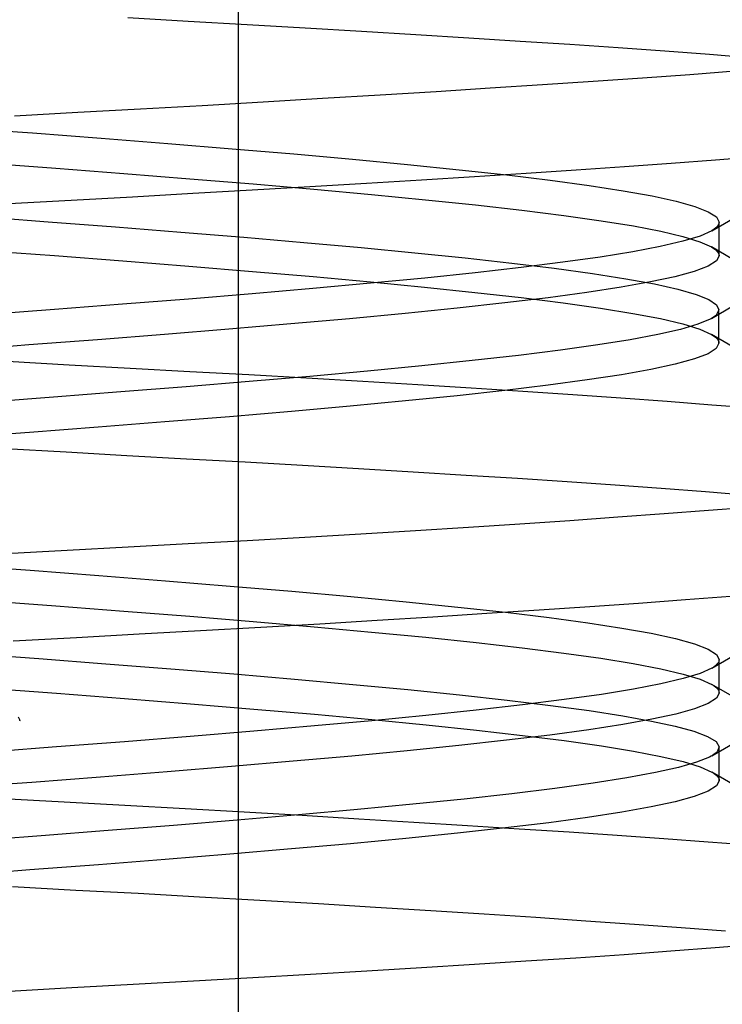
# Model space of a CAD drawing. Header units: millimetres. Extents: x 0 to 93, y -50 to 1.2.
# Tile 120 of 137: x 85.9 to 86.7, y -4.1 to -2.9. Entities that reach past the tile are written whole.
import ezdxf

# ---------------------------------------------------------------- set-up
doc = ezdxf.new("R2010")
doc.units = ezdxf.units.MM
doc.layers.add('MAIN-2', color=7, linetype='Continuous')

msp = doc.modelspace()

# ---------------------------------------------------------------- linework, layer by layer
at = {"layer": 'MAIN-2'}
for p, q in [((86.1505, -9), (86.1505, 0)), ((86.093, -2.9515), (86.024, -2.9476)), ((86.093, -2.9515), (86.024, -2.9476)), ((86.1606, -2.9554), (86.093, -2.9515)), ((86.1606, -2.9554), (86.093, -2.9515)), ((86.2266, -2.9593), (86.1606, -2.9554)), ((86.2266, -2.9593), (86.1606, -2.9554)), ((86.291, -2.9632), (86.2266, -2.9593)), ((86.291, -2.9632), (86.2266, -2.9593)), ((86.3533, -2.967), (86.291, -2.9632)), ((86.3533, -2.967), (86.291, -2.9632)), ((86.4138, -2.9707), (86.3533, -2.967)), ((86.4138, -2.9707), (86.3533, -2.967)), ((86.4724, -2.9744), (86.4138, -2.9707)), ((86.4724, -2.9744), (86.4138, -2.9707)), ((86.5293, -2.9781), (86.4724, -2.9744)), ((86.5293, -2.9781), (86.4724, -2.9744)), ((86.5845, -2.9819), (86.5293, -2.9781)), ((86.5845, -2.9819), (86.5293, -2.9781)), ((86.6378, -2.9856), (86.5845, -2.9819)), ((86.6378, -2.9856), (86.5845, -2.9819)), ((86.6888, -2.9895), (86.6378, -2.9856)), ((86.6888, -2.9895), (86.6378, -2.9856)), ((86.7372, -2.9933), (86.6888, -2.9895)), ((86.7372, -2.9933), (86.6888, -2.9895)), ((86.6123, -3.016), (86.6663, -3.0121)), ((86.6123, -3.016), (86.6663, -3.0121)), ((86.6663, -3.0121), (86.7177, -3.0082)), ((86.6663, -3.0121), (86.7177, -3.0082)), ((86.4381, -3.0276), (86.4979, -3.0237)), ((86.4381, -3.0276), (86.4979, -3.0237)), ((86.4979, -3.0237), (86.556, -3.0199)), ((86.4979, -3.0237), (86.556, -3.0199)), ((86.556, -3.0199), (86.6123, -3.016)), ((86.556, -3.0199), (86.6123, -3.016)), ((86.2465, -3.0394), (86.3125, -3.0354)), ((86.2465, -3.0394), (86.3125, -3.0354)), ((86.3125, -3.0354), (86.3763, -3.0315)), ((86.3125, -3.0354), (86.3763, -3.0315)), ((86.3763, -3.0315), (86.4381, -3.0276)), ((86.3763, -3.0315), (86.4381, -3.0276)), ((86.0386, -3.0514), (86.1092, -3.0475)), ((86.0386, -3.0514), (86.1092, -3.0475)), ((86.1092, -3.0475), (86.1786, -3.0434)), ((86.1092, -3.0475), (86.1786, -3.0434)), ((86.1786, -3.0434), (86.2465, -3.0394)), ((86.1786, -3.0434), (86.2465, -3.0394)), ((85.8947, -3.0593), (85.9671, -3.0554)), ((85.8947, -3.0593), (85.9671, -3.0554)), ((85.9671, -3.0554), (86.0386, -3.0514)), ((85.9671, -3.0554), (86.0386, -3.0514)), ((85.8346, -3.073), (85.915, -3.079)), ((85.8346, -3.073), (85.915, -3.079)), ((85.915, -3.079), (85.9936, -3.085)), ((85.915, -3.079), (85.9936, -3.085)), ((85.9936, -3.085), (86.0698, -3.091)), ((85.9936, -3.085), (86.0698, -3.091)), ((86.0698, -3.091), (86.1434, -3.097)), ((86.0698, -3.091), (86.1434, -3.097)), ((86.1434, -3.097), (86.2138, -3.103)), ((86.1434, -3.097), (86.2138, -3.103)), ((86.2138, -3.103), (86.2807, -3.109)), ((86.2138, -3.103), (86.2807, -3.109)), ((85.8619, -3.1132), (85.9417, -3.1192)), ((85.8619, -3.1132), (85.9417, -3.1192)), ((86.2807, -3.109), (86.3438, -3.115)), ((86.2807, -3.109), (86.3438, -3.115)), ((86.3438, -3.115), (86.4028, -3.121)), ((86.3438, -3.115), (86.4028, -3.121)), ((86.5918, -3.1175), (86.6451, -3.1137)), ((86.5918, -3.1175), (86.6451, -3.1137)), ((86.6451, -3.1137), (86.6959, -3.1099)), ((86.6451, -3.1137), (86.6959, -3.1099)), ((86.6959, -3.1099), (86.7441, -3.106)), ((86.6959, -3.1099), (86.7441, -3.106)), ((85.9417, -3.1192), (86.0196, -3.1253)), ((85.9417, -3.1192), (86.0196, -3.1253)), ((86.0196, -3.1253), (86.095, -3.1313)), ((86.0196, -3.1253), (86.095, -3.1313)), ((86.4028, -3.121), (86.4572, -3.127)), ((86.4028, -3.121), (86.4572, -3.127)), ((86.4203, -3.1288), (86.4793, -3.1251)), ((86.4203, -3.1288), (86.4793, -3.1251)), ((86.4572, -3.127), (86.5068, -3.133)), ((86.4572, -3.127), (86.5068, -3.133)), ((86.4793, -3.1251), (86.5365, -3.1213)), ((86.4793, -3.1251), (86.5365, -3.1213)), ((86.5365, -3.1213), (86.5918, -3.1175)), ((86.5365, -3.1213), (86.5918, -3.1175)), ((86.095, -3.1313), (86.1675, -3.1373)), ((86.095, -3.1313), (86.1675, -3.1373)), ((86.1675, -3.1373), (86.2367, -3.1433)), ((86.1675, -3.1373), (86.2367, -3.1433)), ((86.2322, -3.1402), (86.2968, -3.1363)), ((86.2322, -3.1402), (86.2968, -3.1363)), ((86.2968, -3.1363), (86.3596, -3.1325)), ((86.2968, -3.1363), (86.3596, -3.1325)), ((86.3596, -3.1325), (86.4203, -3.1288)), ((86.3596, -3.1325), (86.4203, -3.1288)), ((86.5068, -3.133), (86.5513, -3.139)), ((86.5068, -3.133), (86.5513, -3.139)), ((86.5513, -3.139), (86.5901, -3.145)), ((86.5513, -3.139), (86.5901, -3.145)), ((86.0294, -3.1519), (86.0983, -3.148)), ((86.0294, -3.1519), (86.0983, -3.148)), ((86.0983, -3.148), (86.166, -3.1441)), ((86.0983, -3.148), (86.166, -3.1441)), ((86.166, -3.1441), (86.2322, -3.1402)), ((86.166, -3.1441), (86.2322, -3.1402)), ((86.2367, -3.1433), (86.3024, -3.1493)), ((86.2367, -3.1433), (86.3024, -3.1493)), ((86.3024, -3.1493), (86.3642, -3.1553)), ((86.3024, -3.1493), (86.3642, -3.1553)), ((86.5901, -3.145), (86.6233, -3.151)), ((86.5901, -3.145), (86.6233, -3.151)), ((85.8886, -3.1597), (85.9594, -3.1558)), ((85.8886, -3.1597), (85.9594, -3.1558)), ((85.9594, -3.1558), (86.0294, -3.1519)), ((85.9594, -3.1558), (86.0294, -3.1519)), ((86.3642, -3.1553), (86.4216, -3.1613)), ((86.3642, -3.1553), (86.4216, -3.1613)), ((86.4216, -3.1613), (86.4745, -3.1673)), ((86.4216, -3.1613), (86.4745, -3.1673)), ((86.6233, -3.151), (86.6506, -3.157)), ((86.6233, -3.151), (86.6506, -3.157)), ((86.6506, -3.157), (86.672, -3.163)), ((86.6506, -3.157), (86.672, -3.163)), ((86.4745, -3.1673), (86.5223, -3.1733)), ((86.4745, -3.1673), (86.5223, -3.1733)), ((86.672, -3.163), (86.6874, -3.169)), ((86.672, -3.163), (86.6874, -3.169)), ((86.6874, -3.169), (86.6967, -3.175)), ((86.6874, -3.169), (86.6967, -3.175)), ((86.6915, -3.1908), (86.7251, -3.1713)), ((86.6915, -3.1908), (86.7251, -3.1713)), ((85.8541, -3.1745), (85.933, -3.1804)), ((85.8541, -3.1745), (85.933, -3.1804)), ((85.933, -3.1804), (86.0101, -3.1863)), ((85.933, -3.1804), (86.0101, -3.1863)), ((86.5223, -3.1733), (86.5649, -3.1793)), ((86.5223, -3.1733), (86.5649, -3.1793)), ((86.5649, -3.1793), (86.6019, -3.1853)), ((86.5649, -3.1793), (86.6019, -3.1853)), ((86.6967, -3.175), (86.6998, -3.181)), ((86.6967, -3.175), (86.6998, -3.181)), ((86.6996, -3.1826), (86.6989, -3.1843)), ((86.6996, -3.1826), (86.6989, -3.1843)), ((86.6998, -3.181), (86.6996, -3.1826)), ((86.6998, -3.181), (86.6996, -3.1826)), ((86.6998, -3.1842), (86.6998, -3.181)), ((86.6998, -3.1842), (86.6998, -3.181)), ((86.6998, -3.1874), (86.6998, -3.1842)), ((86.6998, -3.1874), (86.6998, -3.1842)), ((86.0101, -3.1863), (86.0847, -3.1922)), ((86.0101, -3.1863), (86.0847, -3.1922)), ((86.0847, -3.1922), (86.1566, -3.1982)), ((86.0847, -3.1922), (86.1566, -3.1982)), ((86.6019, -3.1853), (86.6331, -3.1913)), ((86.6019, -3.1853), (86.6331, -3.1913)), ((86.6331, -3.1913), (86.6585, -3.1973)), ((86.6331, -3.1913), (86.6585, -3.1973)), ((86.6915, -3.1908), (86.678, -3.1968)), ((86.6915, -3.1908), (86.678, -3.1968)), ((86.694, -3.1891), (86.6915, -3.1908)), ((86.694, -3.1891), (86.6915, -3.1908)), ((86.6961, -3.1875), (86.694, -3.1891)), ((86.6961, -3.1875), (86.694, -3.1891)), ((86.6977, -3.1859), (86.6961, -3.1875)), ((86.6977, -3.1859), (86.6961, -3.1875)), ((86.6989, -3.1843), (86.6977, -3.1859)), ((86.6989, -3.1843), (86.6977, -3.1859)), ((86.6998, -3.1906), (86.6998, -3.1874)), ((86.6998, -3.1906), (86.6998, -3.1874)), ((86.6998, -3.1938), (86.6998, -3.1906)), ((86.6998, -3.1938), (86.6998, -3.1906)), ((86.6998, -3.197), (86.6998, -3.1938)), ((86.6998, -3.197), (86.6998, -3.1938)), ((86.1566, -3.1982), (86.2253, -3.2041)), ((86.1566, -3.1982), (86.2253, -3.2041)), ((86.2253, -3.2041), (86.2906, -3.21)), ((86.2253, -3.2041), (86.2906, -3.21)), ((86.6583, -3.2028), (86.6326, -3.2088)), ((86.6583, -3.2028), (86.6326, -3.2088)), ((86.678, -3.1968), (86.6583, -3.2028)), ((86.678, -3.1968), (86.6583, -3.2028)), ((86.6585, -3.1973), (86.6778, -3.2033)), ((86.6585, -3.1973), (86.6778, -3.2033)), ((86.6778, -3.2033), (86.6912, -3.2093)), ((86.6778, -3.2033), (86.6912, -3.2093)), ((86.6998, -3.2001), (86.6998, -3.197)), ((86.6998, -3.2001), (86.6998, -3.197)), ((86.6998, -3.2033), (86.6998, -3.2001)), ((86.6998, -3.2033), (86.6998, -3.2001)), ((86.6998, -3.2065), (86.6998, -3.2033)), ((86.6998, -3.2065), (86.6998, -3.2033)), ((86.6998, -3.2097), (86.6998, -3.2065)), ((86.6998, -3.2097), (86.6998, -3.2065)), ((85.8605, -3.2132), (85.9404, -3.2192)), ((85.8605, -3.2132), (85.9404, -3.2192)), ((86.2906, -3.21), (86.3522, -3.2159)), ((86.2906, -3.21), (86.3522, -3.2159)), ((86.3522, -3.2159), (86.4096, -3.2218)), ((86.3522, -3.2159), (86.4096, -3.2218)), ((86.6011, -3.2148), (86.5639, -3.2208)), ((86.6011, -3.2148), (86.5639, -3.2208)), ((86.6326, -3.2088), (86.6011, -3.2148)), ((86.6326, -3.2088), (86.6011, -3.2148)), ((86.7248, -3.2288), (86.6912, -3.2092)), ((86.7248, -3.2288), (86.6912, -3.2092)), ((86.6912, -3.2093), (86.6938, -3.2109)), ((86.6912, -3.2093), (86.6938, -3.2109)), ((86.6938, -3.2109), (86.696, -3.2126)), ((86.6938, -3.2109), (86.696, -3.2126)), ((86.696, -3.2126), (86.6977, -3.2143)), ((86.696, -3.2126), (86.6977, -3.2143)), ((86.6977, -3.2143), (86.6989, -3.2159)), ((86.6977, -3.2143), (86.6989, -3.2159)), ((86.6989, -3.2159), (86.6996, -3.2176)), ((86.6989, -3.2159), (86.6996, -3.2176)), ((86.6996, -3.2176), (86.6998, -3.2193)), ((86.6996, -3.2176), (86.6998, -3.2193)), ((86.6998, -3.2129), (86.6998, -3.2097)), ((86.6998, -3.2129), (86.6998, -3.2097)), ((86.6998, -3.2161), (86.6998, -3.2129)), ((86.6998, -3.2161), (86.6998, -3.2129)), ((86.6998, -3.2192), (86.6998, -3.2161)), ((86.6998, -3.2192), (86.6998, -3.2161)), ((85.9404, -3.2192), (86.0182, -3.2252)), ((85.9404, -3.2192), (86.0182, -3.2252)), ((86.0182, -3.2252), (86.0938, -3.2312)), ((86.0182, -3.2252), (86.0938, -3.2312)), ((86.4096, -3.2218), (86.4628, -3.2277)), ((86.4096, -3.2218), (86.4628, -3.2277)), ((86.4628, -3.2277), (86.5113, -3.2337)), ((86.4628, -3.2277), (86.5113, -3.2337)), ((86.5214, -3.2268), (86.4737, -3.2328)), ((86.5214, -3.2268), (86.4737, -3.2328)), ((86.5639, -3.2208), (86.5214, -3.2268)), ((86.5639, -3.2208), (86.5214, -3.2268)), ((86.6967, -3.2253), (86.6872, -3.2313)), ((86.6967, -3.2253), (86.6872, -3.2313)), ((86.6998, -3.2193), (86.6967, -3.2253)), ((86.6998, -3.2193), (86.6967, -3.2253)), ((86.0938, -3.2312), (86.1664, -3.2372)), ((86.0938, -3.2312), (86.1664, -3.2372)), ((86.1664, -3.2372), (86.2358, -3.2432)), ((86.1664, -3.2372), (86.2358, -3.2432)), ((86.4209, -3.2388), (86.3634, -3.2448)), ((86.4209, -3.2388), (86.3634, -3.2448)), ((86.4737, -3.2328), (86.4209, -3.2388)), ((86.4737, -3.2328), (86.4209, -3.2388)), ((86.5113, -3.2337), (86.555, -3.2396)), ((86.5113, -3.2337), (86.555, -3.2396)), ((86.555, -3.2396), (86.5933, -3.2456)), ((86.555, -3.2396), (86.5933, -3.2456)), ((86.6714, -3.2373), (86.6494, -3.2433)), ((86.6714, -3.2373), (86.6494, -3.2433)), ((86.6872, -3.2313), (86.6714, -3.2373)), ((86.6872, -3.2313), (86.6714, -3.2373)), ((86.3015, -3.2508), (86.2355, -3.2568)), ((86.3015, -3.2508), (86.2355, -3.2568)), ((86.2358, -3.2432), (86.3015, -3.2492)), ((86.2358, -3.2432), (86.3015, -3.2492)), ((86.3634, -3.2448), (86.3015, -3.2508)), ((86.3634, -3.2448), (86.3015, -3.2508)), ((86.3015, -3.2492), (86.3632, -3.2552)), ((86.3015, -3.2492), (86.3632, -3.2552)), ((86.6216, -3.2493), (86.588, -3.2553)), ((86.6216, -3.2493), (86.588, -3.2553)), ((86.5933, -3.2456), (86.626, -3.2516)), ((86.5933, -3.2456), (86.626, -3.2516)), ((86.6494, -3.2433), (86.6216, -3.2493)), ((86.6494, -3.2433), (86.6216, -3.2493)), ((86.626, -3.2516), (86.6527, -3.2576)), ((86.626, -3.2516), (86.6527, -3.2576)), ((86.166, -3.2628), (86.0933, -3.2688)), ((86.166, -3.2628), (86.0933, -3.2688)), ((86.2355, -3.2568), (86.166, -3.2628)), ((86.2355, -3.2568), (86.166, -3.2628)), ((86.3632, -3.2552), (86.4207, -3.2612)), ((86.3632, -3.2552), (86.4207, -3.2612)), ((86.4207, -3.2612), (86.4735, -3.2672)), ((86.4207, -3.2612), (86.4735, -3.2672)), ((86.5488, -3.2613), (86.5044, -3.2673)), ((86.5488, -3.2613), (86.5044, -3.2673)), ((86.588, -3.2553), (86.5488, -3.2613)), ((86.588, -3.2553), (86.5488, -3.2613)), ((86.6527, -3.2576), (86.6735, -3.2635)), ((86.6527, -3.2576), (86.6735, -3.2635)), ((86.0933, -3.2688), (86.0179, -3.2748)), ((86.0933, -3.2688), (86.0179, -3.2748)), ((86.4548, -3.2733), (86.4003, -3.2793)), ((86.4548, -3.2733), (86.4003, -3.2793)), ((86.5044, -3.2673), (86.4548, -3.2733)), ((86.5044, -3.2673), (86.4548, -3.2733)), ((86.4735, -3.2672), (86.5215, -3.2732)), ((86.4735, -3.2672), (86.5215, -3.2732)), ((86.5215, -3.2732), (86.5642, -3.2792)), ((86.5215, -3.2732), (86.5642, -3.2792)), ((86.6735, -3.2635), (86.6882, -3.2695)), ((86.6735, -3.2635), (86.6882, -3.2695)), ((86.6882, -3.2695), (86.6969, -3.2754)), ((86.6882, -3.2695), (86.6969, -3.2754)), ((86.6911, -3.291), (86.7247, -3.2714)), ((86.6911, -3.291), (86.7247, -3.2714)), ((85.9401, -3.2808), (85.8604, -3.2868)), ((85.9401, -3.2808), (85.8604, -3.2868)), ((86.0179, -3.2748), (85.9401, -3.2808)), ((86.0179, -3.2748), (85.9401, -3.2808)), ((86.3411, -3.2853), (86.2776, -3.2913)), ((86.3411, -3.2853), (86.2776, -3.2913)), ((86.4003, -3.2793), (86.3411, -3.2853)), ((86.4003, -3.2793), (86.3411, -3.2853)), ((86.5642, -3.2792), (86.6014, -3.2852)), ((86.5642, -3.2792), (86.6014, -3.2852)), ((86.6014, -3.2852), (86.6328, -3.2912)), ((86.6014, -3.2852), (86.6328, -3.2912)), ((86.6997, -3.2813), (86.6964, -3.2872)), ((86.6997, -3.2813), (86.6964, -3.2872)), ((86.6969, -3.2754), (86.6997, -3.2813)), ((86.6969, -3.2754), (86.6997, -3.2813)), ((86.6996, -3.2842), (86.6996, -3.281)), ((86.6996, -3.2842), (86.6996, -3.281)), ((86.6996, -3.2874), (86.6996, -3.2842)), ((86.6996, -3.2874), (86.6996, -3.2842)), ((86.2776, -3.2913), (86.2104, -3.2973)), ((86.2776, -3.2913), (86.2104, -3.2973)), ((86.6328, -3.2912), (86.6583, -3.2972)), ((86.6328, -3.2912), (86.6583, -3.2972)), ((86.6897, -3.2918), (86.6757, -3.2977)), ((86.6897, -3.2918), (86.6757, -3.2977)), ((86.6911, -3.291), (86.6897, -3.2918)), ((86.6911, -3.291), (86.6897, -3.2918)), ((86.6923, -3.2903), (86.6911, -3.291)), ((86.6923, -3.2903), (86.6911, -3.291)), ((86.6935, -3.2895), (86.6923, -3.2903)), ((86.6935, -3.2895), (86.6923, -3.2903)), ((86.6946, -3.2887), (86.6935, -3.2895)), ((86.6946, -3.2887), (86.6935, -3.2895)), ((86.6956, -3.2879), (86.6946, -3.2887)), ((86.6956, -3.2879), (86.6946, -3.2887)), ((86.6964, -3.2872), (86.6956, -3.2879)), ((86.6964, -3.2872), (86.6956, -3.2879)), ((86.6996, -3.2905), (86.6996, -3.2874)), ((86.6996, -3.2905), (86.6996, -3.2874)), ((86.6996, -3.2937), (86.6996, -3.2905)), ((86.6996, -3.2937), (86.6996, -3.2905)), ((86.6996, -3.2969), (86.6996, -3.2937)), ((86.6996, -3.2969), (86.6996, -3.2937)), ((86.1396, -3.3033), (86.0659, -3.3093)), ((86.1396, -3.3033), (86.0659, -3.3093)), ((86.2104, -3.2973), (86.1396, -3.3033)), ((86.2104, -3.2973), (86.1396, -3.3033)), ((86.6557, -3.3036), (86.6298, -3.3095)), ((86.6557, -3.3036), (86.6298, -3.3095)), ((86.6757, -3.2977), (86.6557, -3.3036)), ((86.6757, -3.2977), (86.6557, -3.3036)), ((86.6583, -3.2972), (86.6777, -3.3032)), ((86.6583, -3.2972), (86.6777, -3.3032)), ((86.6777, -3.3032), (86.691, -3.3092)), ((86.6777, -3.3032), (86.691, -3.3092)), ((86.6996, -3.3001), (86.6996, -3.2969)), ((86.6996, -3.3001), (86.6996, -3.2969)), ((86.6996, -3.3033), (86.6996, -3.3001)), ((86.6996, -3.3033), (86.6996, -3.3001)), ((86.6996, -3.3064), (86.6996, -3.3033)), ((86.6996, -3.3064), (86.6996, -3.3033)), ((86.6996, -3.3096), (86.6996, -3.3064)), ((86.6996, -3.3096), (86.6996, -3.3064)), ((85.9896, -3.3153), (85.911, -3.3213)), ((85.9896, -3.3153), (85.911, -3.3213)), ((86.0659, -3.3093), (85.9896, -3.3153)), ((86.0659, -3.3093), (85.9896, -3.3153)), ((86.5982, -3.3154), (86.5611, -3.3213)), ((86.5982, -3.3154), (86.5611, -3.3213)), ((86.6298, -3.3095), (86.5982, -3.3154)), ((86.6298, -3.3095), (86.5982, -3.3154)), ((86.691, -3.3092), (86.6936, -3.3109)), ((86.691, -3.3092), (86.6936, -3.3109)), ((86.7246, -3.3287), (86.6911, -3.3092)), ((86.7246, -3.3287), (86.6911, -3.3092)), ((86.6936, -3.3109), (86.6958, -3.3125)), ((86.6936, -3.3109), (86.6958, -3.3125)), ((86.6958, -3.3125), (86.6975, -3.3142)), ((86.6958, -3.3125), (86.6975, -3.3142)), ((86.6996, -3.3192), (86.6965, -3.3253)), ((86.6996, -3.3192), (86.6965, -3.3253)), ((86.6975, -3.3142), (86.6987, -3.3159)), ((86.6975, -3.3142), (86.6987, -3.3159)), ((86.6987, -3.3159), (86.6994, -3.3176)), ((86.6987, -3.3159), (86.6994, -3.3176)), ((86.6994, -3.3176), (86.6996, -3.3192)), ((86.6994, -3.3176), (86.6996, -3.3192)), ((86.6996, -3.3128), (86.6996, -3.3096)), ((86.6996, -3.3128), (86.6996, -3.3096)), ((86.6996, -3.316), (86.6996, -3.3128)), ((86.6996, -3.316), (86.6996, -3.3128)), ((86.6996, -3.3192), (86.6996, -3.316)), ((86.6996, -3.3192), (86.6996, -3.316)), ((85.911, -3.3213), (85.8307, -3.3273)), ((85.911, -3.3213), (85.8307, -3.3273)), ((86.5185, -3.3273), (86.4706, -3.3332)), ((86.5185, -3.3273), (86.4706, -3.3332)), ((86.5611, -3.3213), (86.5185, -3.3273)), ((86.5611, -3.3213), (86.5185, -3.3273)), ((86.6965, -3.3253), (86.6872, -3.3313)), ((86.6965, -3.3253), (86.6872, -3.3313)), ((85.9571, -3.3442), (85.8867, -3.3403)), ((85.9571, -3.3442), (85.8867, -3.3403)), ((86.4177, -3.3392), (86.3601, -3.3452)), ((86.4177, -3.3392), (86.3601, -3.3452)), ((86.4706, -3.3332), (86.4177, -3.3392)), ((86.4706, -3.3332), (86.4177, -3.3392)), ((86.6716, -3.3373), (86.6498, -3.3433)), ((86.6716, -3.3373), (86.6498, -3.3433)), ((86.6872, -3.3313), (86.6716, -3.3373)), ((86.6872, -3.3313), (86.6716, -3.3373)), ((86.0266, -3.348), (85.9571, -3.3442)), ((86.0266, -3.348), (85.9571, -3.3442)), ((86.0951, -3.3518), (86.0266, -3.348)), ((86.0951, -3.3518), (86.0266, -3.348)), ((86.1624, -3.3556), (86.0951, -3.3518)), ((86.1624, -3.3556), (86.0951, -3.3518)), ((86.298, -3.3512), (86.2321, -3.3572)), ((86.298, -3.3512), (86.2321, -3.3572)), ((86.3601, -3.3452), (86.298, -3.3512)), ((86.3601, -3.3452), (86.298, -3.3512)), ((86.6219, -3.3493), (86.5883, -3.3553)), ((86.6219, -3.3493), (86.5883, -3.3553)), ((86.6498, -3.3433), (86.6219, -3.3493)), ((86.6498, -3.3433), (86.6219, -3.3493)), ((86.1629, -3.3632), (86.0908, -3.3691)), ((86.1629, -3.3632), (86.0908, -3.3691)), ((86.2284, -3.3593), (86.1624, -3.3556)), ((86.2284, -3.3593), (86.1624, -3.3556)), ((86.2321, -3.3572), (86.1629, -3.3632)), ((86.2321, -3.3572), (86.1629, -3.3632)), ((86.2928, -3.363), (86.2284, -3.3593)), ((86.2928, -3.363), (86.2284, -3.3593)), ((86.3555, -3.3668), (86.2928, -3.363)), ((86.3555, -3.3668), (86.2928, -3.363)), ((86.5491, -3.3613), (86.5046, -3.3673)), ((86.5491, -3.3613), (86.5046, -3.3673)), ((86.5883, -3.3553), (86.5491, -3.3613)), ((86.5883, -3.3553), (86.5491, -3.3613)), ((86.0161, -3.375), (85.9392, -3.381)), ((86.0161, -3.375), (85.9392, -3.381)), ((86.0908, -3.3691), (86.0161, -3.375)), ((86.0908, -3.3691), (86.0161, -3.375)), ((86.4164, -3.3706), (86.3555, -3.3668)), ((86.4164, -3.3706), (86.3555, -3.3668)), ((86.455, -3.3733), (86.4006, -3.3793)), ((86.455, -3.3733), (86.4006, -3.3793)), ((86.4754, -3.3744), (86.4164, -3.3706)), ((86.4754, -3.3744), (86.4164, -3.3706)), ((86.5046, -3.3673), (86.455, -3.3733)), ((86.5046, -3.3673), (86.455, -3.3733)), ((86.5325, -3.3783), (86.4754, -3.3744)), ((86.5325, -3.3783), (86.4754, -3.3744)), ((85.9392, -3.381), (85.8605, -3.3869)), ((85.9392, -3.381), (85.8605, -3.3869)), ((86.3416, -3.3853), (86.2782, -3.3913)), ((86.3416, -3.3853), (86.2782, -3.3913)), ((86.4006, -3.3793), (86.3416, -3.3853)), ((86.4006, -3.3793), (86.3416, -3.3853)), ((86.5876, -3.3821), (86.5325, -3.3783)), ((86.5876, -3.3821), (86.5325, -3.3783)), ((86.6406, -3.386), (86.5876, -3.3821)), ((86.6406, -3.386), (86.5876, -3.3821)), ((86.6914, -3.3899), (86.6406, -3.386)), ((86.6914, -3.3899), (86.6406, -3.386)), ((86.211, -3.3973), (86.1403, -3.4033)), ((86.211, -3.3973), (86.1403, -3.4033)), ((86.2782, -3.3913), (86.211, -3.3973)), ((86.2782, -3.3913), (86.211, -3.3973)), ((86.7401, -3.3938), (86.6914, -3.3899)), ((86.7401, -3.3938), (86.6914, -3.3899)), ((86.0665, -3.4093), (85.9901, -3.4153)), ((86.0665, -3.4093), (85.9901, -3.4153)), ((86.1403, -3.4033), (86.0665, -3.4093)), ((86.1403, -3.4033), (86.0665, -3.4093)), ((85.9901, -3.4153), (85.9116, -3.4213)), ((85.9901, -3.4153), (85.9116, -3.4213)), ((85.9116, -3.4213), (85.8313, -3.4273)), ((85.9116, -3.4213), (85.8313, -3.4273)), ((85.9538, -3.4439), (85.8838, -3.4401)), ((85.9538, -3.4439), (85.8838, -3.4401)), ((86.023, -3.4478), (85.9538, -3.4439)), ((86.023, -3.4478), (85.9538, -3.4439)), ((86.0912, -3.4516), (86.023, -3.4478)), ((86.0912, -3.4516), (86.023, -3.4478)), ((86.1582, -3.4554), (86.0912, -3.4516)), ((86.1582, -3.4554), (86.0912, -3.4516)), ((86.2239, -3.4592), (86.1582, -3.4554)), ((86.2239, -3.4592), (86.1582, -3.4554)), ((86.2879, -3.4629), (86.2239, -3.4592)), ((86.2879, -3.4629), (86.2239, -3.4592)), ((86.3503, -3.4666), (86.2879, -3.4629)), ((86.3503, -3.4666), (86.2879, -3.4629)), ((86.4107, -3.4703), (86.3503, -3.4666)), ((86.4107, -3.4703), (86.3503, -3.4666)), ((86.4694, -3.474), (86.4107, -3.4703)), ((86.4694, -3.474), (86.4107, -3.4703)), ((86.5261, -3.4777), (86.4694, -3.474)), ((86.5261, -3.4777), (86.4694, -3.474)), ((86.5809, -3.4815), (86.5261, -3.4777)), ((86.5809, -3.4815), (86.5261, -3.4777)), ((86.6337, -3.4854), (86.5809, -3.4815)), ((86.6337, -3.4854), (86.5809, -3.4815)), ((86.6844, -3.4893), (86.6337, -3.4854)), ((86.6844, -3.4893), (86.6337, -3.4854)), ((86.7328, -3.4931), (86.6844, -3.4893)), ((86.7328, -3.4931), (86.6844, -3.4893)), ((86.6371, -3.514), (86.6879, -3.5102)), ((86.6371, -3.514), (86.6879, -3.5102)), ((86.6879, -3.5102), (86.7364, -3.5064)), ((86.6879, -3.5102), (86.7364, -3.5064)), ((86.4722, -3.5255), (86.5291, -3.5217)), ((86.4722, -3.5255), (86.5291, -3.5217)), ((86.5291, -3.5217), (86.5841, -3.5178)), ((86.5291, -3.5217), (86.5841, -3.5178)), ((86.5841, -3.5178), (86.6371, -3.514)), ((86.5841, -3.5178), (86.6371, -3.514)), ((86.3528, -3.5332), (86.4134, -3.5294)), ((86.3528, -3.5332), (86.4134, -3.5294)), ((86.4134, -3.5294), (86.4722, -3.5255)), ((86.4134, -3.5294), (86.4722, -3.5255)), ((86.1603, -3.5446), (86.2262, -3.5408)), ((86.1603, -3.5446), (86.2262, -3.5408)), ((86.2262, -3.5408), (86.2904, -3.537)), ((86.2262, -3.5408), (86.2904, -3.537)), ((86.2904, -3.537), (86.3528, -3.5332)), ((86.2904, -3.537), (86.3528, -3.5332)), ((85.9549, -3.5558), (86.0245, -3.5521)), ((85.9549, -3.5558), (86.0245, -3.5521)), ((86.0245, -3.5521), (86.093, -3.5483)), ((86.0245, -3.5521), (86.093, -3.5483)), ((86.093, -3.5483), (86.1603, -3.5446)), ((86.093, -3.5483), (86.1603, -3.5446)), ((85.8846, -3.5596), (85.9549, -3.5558)), ((85.8846, -3.5596), (85.9549, -3.5558)), ((85.832, -3.5728), (85.9124, -3.5788)), ((85.832, -3.5728), (85.9124, -3.5788)), ((85.9124, -3.5788), (85.9909, -3.5848)), ((85.9124, -3.5788), (85.9909, -3.5848)), ((85.9909, -3.5848), (86.0672, -3.5908)), ((85.9909, -3.5848), (86.0672, -3.5908)), ((86.0672, -3.5908), (86.1409, -3.5968)), ((86.0672, -3.5908), (86.1409, -3.5968)), ((86.1409, -3.5968), (86.2116, -3.6028)), ((86.1409, -3.5968), (86.2116, -3.6028)), ((86.2116, -3.6028), (86.2788, -3.6088)), ((86.2116, -3.6028), (86.2788, -3.6088)), ((86.2788, -3.6088), (86.3422, -3.6148)), ((86.2788, -3.6088), (86.3422, -3.6148)), ((86.6616, -3.6123), (86.7128, -3.6084)), ((86.6616, -3.6123), (86.7128, -3.6084)), ((85.8621, -3.6133), (85.9418, -3.6193)), ((85.8621, -3.6133), (85.9418, -3.6193)), ((85.9418, -3.6193), (86.0195, -3.6253)), ((85.9418, -3.6193), (86.0195, -3.6253)), ((86.3422, -3.6148), (86.4014, -3.6208)), ((86.3422, -3.6148), (86.4014, -3.6208)), ((86.4014, -3.6208), (86.4559, -3.6268)), ((86.4014, -3.6208), (86.4559, -3.6268)), ((86.4942, -3.624), (86.552, -3.6201)), ((86.4942, -3.624), (86.552, -3.6201)), ((86.552, -3.6201), (86.6079, -3.6162)), ((86.552, -3.6201), (86.6079, -3.6162)), ((86.6079, -3.6162), (86.6616, -3.6123)), ((86.6079, -3.6162), (86.6616, -3.6123)), ((86.0195, -3.6253), (86.0949, -3.6313)), ((86.0195, -3.6253), (86.0949, -3.6313)), ((86.0949, -3.6313), (86.1675, -3.6373)), ((86.0949, -3.6313), (86.1675, -3.6373)), ((86.309, -3.6358), (86.3727, -3.6318)), ((86.309, -3.6358), (86.3727, -3.6318)), ((86.3727, -3.6318), (86.4344, -3.6279)), ((86.3727, -3.6318), (86.4344, -3.6279)), ((86.4344, -3.6279), (86.4942, -3.624)), ((86.4344, -3.6279), (86.4942, -3.624)), ((86.4559, -3.6268), (86.5055, -3.6328)), ((86.4559, -3.6268), (86.5055, -3.6328)), ((86.5055, -3.6328), (86.5499, -3.6388)), ((86.5055, -3.6328), (86.5499, -3.6388)), ((86.1072, -3.6476), (86.1761, -3.6437)), ((86.1072, -3.6476), (86.1761, -3.6437)), ((86.1675, -3.6373), (86.2369, -3.6433)), ((86.1675, -3.6373), (86.2369, -3.6433)), ((86.1761, -3.6437), (86.2434, -3.6398)), ((86.1761, -3.6437), (86.2434, -3.6398)), ((86.2369, -3.6433), (86.3027, -3.6493)), ((86.2369, -3.6433), (86.3027, -3.6493)), ((86.2434, -3.6398), (86.309, -3.6358)), ((86.2434, -3.6398), (86.309, -3.6358)), ((86.5499, -3.6388), (86.5888, -3.6448)), ((86.5499, -3.6388), (86.5888, -3.6448)), ((86.5888, -3.6448), (86.6222, -3.6508)), ((86.5888, -3.6448), (86.6222, -3.6508)), ((85.8932, -3.6592), (85.9654, -3.6554)), ((85.8932, -3.6592), (85.9654, -3.6554)), ((85.9654, -3.6554), (86.0369, -3.6515)), ((85.9654, -3.6554), (86.0369, -3.6515)), ((86.0369, -3.6515), (86.1072, -3.6476)), ((86.0369, -3.6515), (86.1072, -3.6476)), ((86.3027, -3.6493), (86.3646, -3.6553)), ((86.3027, -3.6493), (86.3646, -3.6553)), ((86.3646, -3.6553), (86.4221, -3.6613)), ((86.3646, -3.6553), (86.4221, -3.6613)), ((86.6222, -3.6508), (86.6499, -3.6568)), ((86.6222, -3.6508), (86.6499, -3.6568)), ((86.4221, -3.6613), (86.4748, -3.6673)), ((86.4221, -3.6613), (86.4748, -3.6673)), ((86.4748, -3.6673), (86.5225, -3.6733)), ((86.4748, -3.6673), (86.5225, -3.6733)), ((86.6499, -3.6568), (86.6717, -3.6628)), ((86.6499, -3.6568), (86.6717, -3.6628)), ((86.6717, -3.6628), (86.6874, -3.6688)), ((86.6717, -3.6628), (86.6874, -3.6688)), ((85.8436, -3.6737), (85.9222, -3.6796)), ((85.8436, -3.6737), (85.9222, -3.6796)), ((86.5225, -3.6733), (86.5648, -3.6793)), ((86.5225, -3.6733), (86.5648, -3.6793)), ((86.5648, -3.6793), (86.6018, -3.6853)), ((86.5648, -3.6793), (86.6018, -3.6853)), ((86.6874, -3.6688), (86.6969, -3.6749)), ((86.6874, -3.6688), (86.6969, -3.6749)), ((86.6915, -3.6907), (86.7251, -3.6711)), ((86.6915, -3.6907), (86.7251, -3.6711)), ((86.6969, -3.6749), (86.7, -3.6809)), ((86.6969, -3.6749), (86.7, -3.6809)), ((85.9222, -3.6796), (85.999, -3.6855)), ((85.9222, -3.6796), (85.999, -3.6855)), ((85.999, -3.6855), (86.0734, -3.6913)), ((85.999, -3.6855), (86.0734, -3.6913)), ((86.6018, -3.6853), (86.6331, -3.6913)), ((86.6018, -3.6853), (86.6331, -3.6913)), ((86.694, -3.689), (86.6914, -3.6906)), ((86.694, -3.689), (86.6914, -3.6906)), ((86.6961, -3.6874), (86.694, -3.689)), ((86.6961, -3.6874), (86.694, -3.689)), ((86.6978, -3.6857), (86.6961, -3.6874)), ((86.6978, -3.6857), (86.6961, -3.6874)), ((86.699, -3.6841), (86.6978, -3.6857)), ((86.699, -3.6841), (86.6978, -3.6857)), ((86.6997, -3.6825), (86.699, -3.6841)), ((86.6997, -3.6825), (86.699, -3.6841)), ((86.7, -3.6809), (86.6997, -3.6825)), ((86.7, -3.6809), (86.6997, -3.6825)), ((86.7, -3.684), (86.7, -3.6809)), ((86.7, -3.684), (86.7, -3.6809)), ((86.7, -3.6871), (86.7, -3.684)), ((86.7, -3.6871), (86.7, -3.684)), ((86.7, -3.6903), (86.7, -3.6871)), ((86.7, -3.6903), (86.7, -3.6871)), ((86.7, -3.6935), (86.7, -3.6903)), ((86.7, -3.6935), (86.7, -3.6903)), ((86.0734, -3.6913), (86.1453, -3.6972)), ((86.0734, -3.6913), (86.1453, -3.6972)), ((86.1453, -3.6972), (86.2146, -3.7031)), ((86.1453, -3.6972), (86.2146, -3.7031)), ((86.6331, -3.6913), (86.6586, -3.6973)), ((86.6331, -3.6913), (86.6586, -3.6973)), ((86.678, -3.6966), (86.6586, -3.7026)), ((86.678, -3.6966), (86.6586, -3.7026)), ((86.6586, -3.6973), (86.6782, -3.7033)), ((86.6586, -3.6973), (86.6782, -3.7033)), ((86.6914, -3.6906), (86.678, -3.6966)), ((86.6914, -3.6906), (86.678, -3.6966)), ((86.7, -3.6967), (86.7, -3.6935)), ((86.7, -3.6967), (86.7, -3.6935)), ((86.7, -3.6999), (86.7, -3.6967)), ((86.7, -3.6999), (86.7, -3.6967)), ((86.7, -3.7031), (86.7, -3.6999)), ((86.7, -3.7031), (86.7, -3.6999)), ((86.2146, -3.7031), (86.2811, -3.7091)), ((86.2146, -3.7031), (86.2811, -3.7091)), ((86.2811, -3.7091), (86.3441, -3.7151)), ((86.2811, -3.7091), (86.3441, -3.7151)), ((86.6333, -3.7086), (86.6021, -3.7146)), ((86.6333, -3.7086), (86.6021, -3.7146)), ((86.6586, -3.7026), (86.6333, -3.7086)), ((86.6586, -3.7026), (86.6333, -3.7086)), ((86.6782, -3.7033), (86.6916, -3.7093)), ((86.6782, -3.7033), (86.6916, -3.7093)), ((86.6916, -3.7093), (86.6941, -3.7109)), ((86.6916, -3.7093), (86.6941, -3.7109)), ((86.7253, -3.7288), (86.6917, -3.7093)), ((86.7253, -3.7288), (86.6917, -3.7093)), ((86.6941, -3.7109), (86.6962, -3.7125)), ((86.6941, -3.7109), (86.6962, -3.7125)), ((86.6962, -3.7125), (86.6979, -3.7142)), ((86.6962, -3.7125), (86.6979, -3.7142)), ((86.7, -3.7062), (86.7, -3.7031)), ((86.7, -3.7062), (86.7, -3.7031)), ((86.7, -3.7094), (86.7, -3.7062)), ((86.7, -3.7094), (86.7, -3.7062)), ((86.7, -3.7126), (86.7, -3.7094)), ((86.7, -3.7126), (86.7, -3.7094)), ((86.7, -3.7158), (86.7, -3.7126)), ((86.7, -3.7158), (86.7, -3.7126)), ((85.8628, -3.7133), (85.9426, -3.7193)), ((85.8628, -3.7133), (85.9426, -3.7193)), ((85.9426, -3.7193), (86.0203, -3.7253)), ((85.9426, -3.7193), (86.0203, -3.7253)), ((86.3441, -3.7151), (86.4032, -3.7211)), ((86.3441, -3.7151), (86.4032, -3.7211)), ((86.4032, -3.7211), (86.4577, -3.7271)), ((86.4032, -3.7211), (86.4577, -3.7271)), ((86.5653, -3.7206), (86.5228, -3.7266)), ((86.5653, -3.7206), (86.5228, -3.7266)), ((86.6021, -3.7146), (86.5653, -3.7206)), ((86.6021, -3.7146), (86.5653, -3.7206)), ((86.7, -3.719), (86.6968, -3.725)), ((86.7, -3.719), (86.6968, -3.725)), ((86.6979, -3.7142), (86.699, -3.7158)), ((86.6979, -3.7142), (86.699, -3.7158)), ((86.699, -3.7158), (86.6997, -3.7174)), ((86.699, -3.7158), (86.6997, -3.7174)), ((86.6997, -3.7174), (86.7, -3.719)), ((86.6997, -3.7174), (86.7, -3.719)), ((86.7, -3.719), (86.7, -3.7158)), ((86.7, -3.719), (86.7, -3.7158)), ((86.0203, -3.7253), (86.0956, -3.7313)), ((86.0203, -3.7253), (86.0956, -3.7313)), ((86.0956, -3.7313), (86.1681, -3.7373)), ((86.0956, -3.7313), (86.1681, -3.7373)), ((86.475, -3.7326), (86.4222, -3.7387)), ((86.475, -3.7326), (86.4222, -3.7387)), ((86.4577, -3.7271), (86.5073, -3.7331)), ((86.4577, -3.7271), (86.5073, -3.7331)), ((86.5228, -3.7266), (86.475, -3.7326)), ((86.5228, -3.7266), (86.475, -3.7326)), ((86.5073, -3.7331), (86.5514, -3.7391)), ((86.5073, -3.7331), (86.5514, -3.7391)), ((86.6874, -3.731), (86.6719, -3.737)), ((86.6874, -3.731), (86.6719, -3.737)), ((86.6968, -3.725), (86.6874, -3.731)), ((86.6968, -3.725), (86.6874, -3.731)), ((85.8987, -3.7461), (85.9005, -3.75)), ((86.1681, -3.7373), (86.2374, -3.7433)), ((86.1681, -3.7373), (86.2374, -3.7433)), ((86.2374, -3.7433), (86.3031, -3.7493)), ((86.2374, -3.7433), (86.3031, -3.7493)), ((86.3647, -3.7447), (86.303, -3.7507)), ((86.3647, -3.7447), (86.303, -3.7507)), ((86.4222, -3.7387), (86.3647, -3.7447)), ((86.4222, -3.7387), (86.3647, -3.7447)), ((86.5514, -3.7391), (86.5899, -3.7451)), ((86.5514, -3.7391), (86.5899, -3.7451)), ((86.5899, -3.7451), (86.6227, -3.751)), ((86.5899, -3.7451), (86.6227, -3.751)), ((86.6503, -3.743), (86.6229, -3.749)), ((86.6503, -3.743), (86.6229, -3.749)), ((86.6719, -3.737), (86.6503, -3.743)), ((86.6719, -3.737), (86.6503, -3.743)), ((85.9005, -3.75), (85.9003, -3.7512)), ((86.2373, -3.7567), (86.168, -3.7627)), ((86.2373, -3.7567), (86.168, -3.7627)), ((86.303, -3.7507), (86.2373, -3.7567)), ((86.303, -3.7507), (86.2373, -3.7567)), ((86.3031, -3.7493), (86.3649, -3.7553)), ((86.3031, -3.7493), (86.3649, -3.7553)), ((86.3649, -3.7553), (86.4224, -3.7613)), ((86.3649, -3.7553), (86.4224, -3.7613)), ((86.5897, -3.755), (86.5509, -3.761)), ((86.5897, -3.755), (86.5509, -3.761)), ((86.6229, -3.749), (86.5897, -3.755)), ((86.6229, -3.749), (86.5897, -3.755)), ((86.6227, -3.751), (86.6498, -3.7569)), ((86.6227, -3.751), (86.6498, -3.7569)), ((86.6498, -3.7569), (86.6711, -3.7628)), ((86.6498, -3.7569), (86.6711, -3.7628)), ((86.0955, -3.7687), (86.0202, -3.7747)), ((86.0955, -3.7687), (86.0202, -3.7747)), ((86.168, -3.7627), (86.0955, -3.7687)), ((86.168, -3.7627), (86.0955, -3.7687)), ((86.4224, -3.7613), (86.4752, -3.7674)), ((86.4224, -3.7613), (86.4752, -3.7674)), ((86.5065, -3.767), (86.4569, -3.773)), ((86.5065, -3.767), (86.4569, -3.773)), ((86.4752, -3.7674), (86.5229, -3.7734)), ((86.4752, -3.7674), (86.5229, -3.7734)), ((86.5509, -3.761), (86.5065, -3.767)), ((86.5509, -3.761), (86.5065, -3.767)), ((86.6711, -3.7628), (86.6866, -3.7686)), ((86.6711, -3.7628), (86.6866, -3.7686)), ((86.6866, -3.7686), (86.6963, -3.7745)), ((86.6866, -3.7686), (86.6963, -3.7745)), ((86.0202, -3.7747), (85.9424, -3.7807)), ((86.0202, -3.7747), (85.9424, -3.7807)), ((86.4024, -3.779), (86.3433, -3.785)), ((86.4024, -3.779), (86.3433, -3.785)), ((86.4569, -3.773), (86.4024, -3.779)), ((86.4569, -3.773), (86.4024, -3.779)), ((86.5229, -3.7734), (86.5653, -3.7794)), ((86.5229, -3.7734), (86.5653, -3.7794)), ((86.5653, -3.7794), (86.6021, -3.7854)), ((86.5653, -3.7794), (86.6021, -3.7854)), ((86.6916, -3.7907), (86.7252, -3.7712)), ((86.6916, -3.7907), (86.7252, -3.7712)), ((86.6963, -3.7745), (86.7, -3.7804)), ((86.6963, -3.7745), (86.7, -3.7804)), ((86.7, -3.7804), (86.6975, -3.7863)), ((86.7, -3.7804), (86.6975, -3.7863)), ((85.9424, -3.7807), (85.8626, -3.7867)), ((85.9424, -3.7807), (85.8626, -3.7867)), ((86.2801, -3.791), (86.2131, -3.797)), ((86.2801, -3.791), (86.2131, -3.797)), ((86.3433, -3.785), (86.2801, -3.791)), ((86.3433, -3.785), (86.2801, -3.791)), ((86.6021, -3.7854), (86.6333, -3.7914)), ((86.6021, -3.7854), (86.6333, -3.7914)), ((86.6333, -3.7914), (86.6587, -3.7974)), ((86.6333, -3.7914), (86.6587, -3.7974)), ((86.6906, -3.7913), (86.6887, -3.7923)), ((86.6906, -3.7913), (86.6887, -3.7923)), ((86.6923, -3.7903), (86.6906, -3.7913)), ((86.6923, -3.7903), (86.6906, -3.7913)), ((86.6939, -3.7893), (86.6923, -3.7903)), ((86.6939, -3.7893), (86.6923, -3.7903)), ((86.6953, -3.7883), (86.6939, -3.7893)), ((86.6953, -3.7883), (86.6939, -3.7893)), ((86.6965, -3.7873), (86.6953, -3.7883)), ((86.6965, -3.7873), (86.6953, -3.7883)), ((86.6975, -3.7863), (86.6965, -3.7873)), ((86.6975, -3.7863), (86.6965, -3.7873)), ((86.7, -3.7842), (86.7, -3.781)), ((86.7, -3.7842), (86.7, -3.781)), ((86.7, -3.7873), (86.7, -3.7842)), ((86.7, -3.7873), (86.7, -3.7842)), ((86.7, -3.7905), (86.7, -3.7873)), ((86.7, -3.7905), (86.7, -3.7873)), ((86.7, -3.7936), (86.7, -3.7905)), ((86.7, -3.7936), (86.7, -3.7905)), ((86.1426, -3.8031), (86.0691, -3.8091)), ((86.1426, -3.8031), (86.0691, -3.8091)), ((86.2131, -3.797), (86.1426, -3.8031)), ((86.2131, -3.797), (86.1426, -3.8031)), ((86.6741, -3.7981), (86.6536, -3.804)), ((86.6741, -3.7981), (86.6536, -3.804)), ((86.6587, -3.7974), (86.6781, -3.8034)), ((86.6587, -3.7974), (86.6781, -3.8034)), ((86.6887, -3.7923), (86.6741, -3.7981)), ((86.6887, -3.7923), (86.6741, -3.7981)), ((86.7, -3.7968), (86.7, -3.7936)), ((86.7, -3.7968), (86.7, -3.7936)), ((86.7, -3.8), (86.7, -3.7968)), ((86.7, -3.8), (86.7, -3.7968)), ((86.7, -3.8032), (86.7, -3.8)), ((86.7, -3.8032), (86.7, -3.8)), ((86.0691, -3.8091), (85.9928, -3.8151)), ((86.0691, -3.8091), (85.9928, -3.8151)), ((86.627, -3.81), (86.5943, -3.8161)), ((86.627, -3.81), (86.5943, -3.8161)), ((86.6536, -3.804), (86.627, -3.81)), ((86.6536, -3.804), (86.627, -3.81)), ((86.6781, -3.8034), (86.6915, -3.8094)), ((86.6781, -3.8034), (86.6915, -3.8094)), ((86.7251, -3.8288), (86.6915, -3.8093)), ((86.7251, -3.8288), (86.6915, -3.8093)), ((86.6915, -3.8094), (86.6941, -3.811)), ((86.6915, -3.8094), (86.6941, -3.811)), ((86.6941, -3.811), (86.6962, -3.8126)), ((86.6941, -3.811), (86.6962, -3.8126)), ((86.6962, -3.8126), (86.6979, -3.8143)), ((86.6962, -3.8126), (86.6979, -3.8143)), ((86.6979, -3.8143), (86.699, -3.8159)), ((86.6979, -3.8143), (86.699, -3.8159)), ((86.7, -3.8064), (86.7, -3.8032)), ((86.7, -3.8064), (86.7, -3.8032)), ((86.7, -3.8096), (86.7, -3.8064)), ((86.7, -3.8096), (86.7, -3.8064)), ((86.7, -3.8128), (86.7, -3.8096)), ((86.7, -3.8128), (86.7, -3.8096)), ((86.7, -3.8159), (86.7, -3.8128)), ((86.7, -3.8159), (86.7, -3.8128)), ((85.9142, -3.8211), (85.8339, -3.8271)), ((85.9142, -3.8211), (85.8339, -3.8271)), ((85.9928, -3.8151), (85.9142, -3.8211)), ((85.9928, -3.8151), (85.9142, -3.8211)), ((86.5559, -3.8221), (86.512, -3.8281)), ((86.5559, -3.8221), (86.512, -3.8281)), ((86.5943, -3.8161), (86.5559, -3.8221)), ((86.5943, -3.8161), (86.5559, -3.8221)), ((86.6968, -3.8252), (86.6872, -3.8312)), ((86.6968, -3.8252), (86.6872, -3.8312)), ((86.7, -3.8192), (86.6968, -3.8252)), ((86.7, -3.8192), (86.6968, -3.8252)), ((86.699, -3.8159), (86.6998, -3.8176)), ((86.699, -3.8159), (86.6998, -3.8176)), ((86.6998, -3.8176), (86.7, -3.8192)), ((86.6998, -3.8176), (86.7, -3.8192)), ((86.7, -3.8191), (86.7, -3.8159)), ((86.7, -3.8191), (86.7, -3.8159)), ((86.4628, -3.8342), (86.4086, -3.8402)), ((86.4628, -3.8342), (86.4086, -3.8402)), ((86.512, -3.8281), (86.4628, -3.8342)), ((86.512, -3.8281), (86.4628, -3.8342)), ((86.6872, -3.8312), (86.6715, -3.8372)), ((86.6872, -3.8312), (86.6715, -3.8372)), ((85.9512, -3.8437), (85.8811, -3.8399)), ((85.9512, -3.8437), (85.8811, -3.8399)), ((86.0208, -3.8475), (85.9512, -3.8437)), ((86.0208, -3.8475), (85.9512, -3.8437)), ((86.0895, -3.8513), (86.0208, -3.8475)), ((86.0895, -3.8513), (86.0208, -3.8475)), ((86.3497, -3.8462), (86.2864, -3.8523)), ((86.3497, -3.8462), (86.2864, -3.8523)), ((86.4086, -3.8402), (86.3497, -3.8462)), ((86.4086, -3.8402), (86.3497, -3.8462)), ((86.6497, -3.8432), (86.622, -3.8492)), ((86.6497, -3.8432), (86.622, -3.8492)), ((86.6715, -3.8372), (86.6497, -3.8432)), ((86.6715, -3.8372), (86.6497, -3.8432)), ((86.1572, -3.8552), (86.0895, -3.8513)), ((86.1572, -3.8552), (86.0895, -3.8513)), ((86.2193, -3.8583), (86.1491, -3.8643)), ((86.2193, -3.8583), (86.1491, -3.8643)), ((86.2235, -3.8591), (86.1572, -3.8552)), ((86.2235, -3.8591), (86.1572, -3.8552)), ((86.2864, -3.8523), (86.2193, -3.8583)), ((86.2864, -3.8523), (86.2193, -3.8583)), ((86.2882, -3.863), (86.2235, -3.8591)), ((86.2882, -3.863), (86.2235, -3.8591)), ((86.5886, -3.8552), (86.5496, -3.8612)), ((86.5886, -3.8552), (86.5496, -3.8612)), ((86.622, -3.8492), (86.5886, -3.8552)), ((86.622, -3.8492), (86.5886, -3.8552)), ((86.0764, -3.8703), (86.0017, -3.8762)), ((86.0764, -3.8703), (86.0017, -3.8762)), ((86.1491, -3.8643), (86.0764, -3.8703)), ((86.1491, -3.8643), (86.0764, -3.8703)), ((86.3511, -3.8669), (86.2882, -3.863)), ((86.3511, -3.8669), (86.2882, -3.863)), ((86.4121, -3.8707), (86.3511, -3.8669)), ((86.4121, -3.8707), (86.3511, -3.8669)), ((86.5052, -3.8672), (86.4556, -3.8732)), ((86.5052, -3.8672), (86.4556, -3.8732)), ((86.5496, -3.8612), (86.5052, -3.8672)), ((86.5496, -3.8612), (86.5052, -3.8672)), ((86.0017, -3.8762), (85.925, -3.8821)), ((86.0017, -3.8762), (85.925, -3.8821)), ((86.4009, -3.8792), (86.3418, -3.8852)), ((86.4009, -3.8792), (86.3418, -3.8852)), ((86.4556, -3.8732), (86.4009, -3.8792)), ((86.4556, -3.8732), (86.4009, -3.8792)), ((86.4712, -3.8745), (86.4121, -3.8707)), ((86.4712, -3.8745), (86.4121, -3.8707)), ((86.5283, -3.8782), (86.4712, -3.8745)), ((86.5283, -3.8782), (86.4712, -3.8745)), ((86.5835, -3.8819), (86.5283, -3.8782)), ((86.5835, -3.8819), (86.5283, -3.8782)), ((85.925, -3.8821), (85.8463, -3.888)), ((85.925, -3.8821), (85.8463, -3.888)), ((86.2784, -3.8912), (86.2112, -3.8972)), ((86.2784, -3.8912), (86.2112, -3.8972)), ((86.3418, -3.8852), (86.2784, -3.8912)), ((86.3418, -3.8852), (86.2784, -3.8912)), ((86.6366, -3.8857), (86.5835, -3.8819)), ((86.6366, -3.8857), (86.5835, -3.8819)), ((86.6874, -3.8894), (86.6366, -3.8857)), ((86.6874, -3.8894), (86.6366, -3.8857)), ((86.7359, -3.8932), (86.6874, -3.8894)), ((86.7359, -3.8932), (86.6874, -3.8894)), ((86.1405, -3.9032), (86.0669, -3.9092)), ((86.1405, -3.9032), (86.0669, -3.9092)), ((86.2112, -3.8972), (86.1405, -3.9032)), ((86.2112, -3.8972), (86.1405, -3.9032)), ((85.9906, -3.9152), (85.912, -3.9212)), ((85.9906, -3.9152), (85.912, -3.9212)), ((86.0669, -3.9092), (85.9906, -3.9152)), ((86.0669, -3.9092), (85.9906, -3.9152)), ((85.912, -3.9212), (85.8317, -3.9273)), ((85.912, -3.9212), (85.8317, -3.9273)), ((85.9645, -3.9445), (85.8923, -3.9406)), ((85.9645, -3.9445), (85.8923, -3.9406)), ((86.0359, -3.9483), (85.9645, -3.9445)), ((86.0359, -3.9483), (85.9645, -3.9445)), ((86.1061, -3.9522), (86.0359, -3.9483)), ((86.1061, -3.9522), (86.0359, -3.9483)), ((86.1749, -3.9561), (86.1061, -3.9522)), ((86.1749, -3.9561), (86.1061, -3.9522)), ((86.242, -3.9601), (86.1749, -3.9561)), ((86.242, -3.9601), (86.1749, -3.9561)), ((86.3072, -3.964), (86.242, -3.9601)), ((86.3072, -3.964), (86.242, -3.9601)), ((86.3703, -3.9679), (86.3072, -3.964)), ((86.3703, -3.9679), (86.3072, -3.964)), ((86.4314, -3.9719), (86.3703, -3.9679)), ((86.4314, -3.9719), (86.3703, -3.9679)), ((86.4905, -3.9757), (86.4314, -3.9719)), ((86.4905, -3.9757), (86.4314, -3.9719)), ((86.5477, -3.9796), (86.4905, -3.9757)), ((86.5477, -3.9796), (86.4905, -3.9757)), ((86.6031, -3.9834), (86.5477, -3.9796)), ((86.6031, -3.9834), (86.5477, -3.9796)), ((86.6563, -3.9872), (86.6031, -3.9834)), ((86.6563, -3.9872), (86.6031, -3.9834)), ((86.707, -3.9911), (86.6563, -3.9872)), ((86.707, -3.9911), (86.6563, -3.9872)), ((86.5914, -4.0177), (86.6446, -4.0138)), ((86.5914, -4.0177), (86.6446, -4.0138)), ((86.6446, -4.0138), (86.6955, -4.0099)), ((86.6446, -4.0138), (86.6955, -4.0099)), ((86.6955, -4.0099), (86.744, -4.006)), ((86.6955, -4.0099), (86.744, -4.006)), ((86.4204, -4.0289), (86.4791, -4.0252)), ((86.4204, -4.0289), (86.4791, -4.0252)), ((86.4791, -4.0252), (86.5361, -4.0215)), ((86.4791, -4.0252), (86.5361, -4.0215)), ((86.5361, -4.0215), (86.5914, -4.0177)), ((86.5361, -4.0215), (86.5914, -4.0177)), ((86.2329, -4.0402), (86.2973, -4.0364)), ((86.2329, -4.0402), (86.2973, -4.0364)), ((86.2973, -4.0364), (86.3598, -4.0326)), ((86.2973, -4.0364), (86.3598, -4.0326)), ((86.3598, -4.0326), (86.4204, -4.0289)), ((86.3598, -4.0326), (86.4204, -4.0289)), ((86.0301, -4.0518), (86.0991, -4.0479)), ((86.0301, -4.0518), (86.0991, -4.0479)), ((86.0991, -4.0479), (86.1668, -4.044)), ((86.0991, -4.0479), (86.1668, -4.044)), ((86.1668, -4.044), (86.2329, -4.0402)), ((86.1668, -4.044), (86.2329, -4.0402)), ((85.8889, -4.0597), (85.96, -4.0557)), ((85.8889, -4.0597), (85.96, -4.0557)), ((85.96, -4.0557), (86.0301, -4.0518)), ((85.96, -4.0557), (86.0301, -4.0518))]:
    msp.add_line(p, q, dxfattribs=at)

doc.saveas('drawing.dxf')
